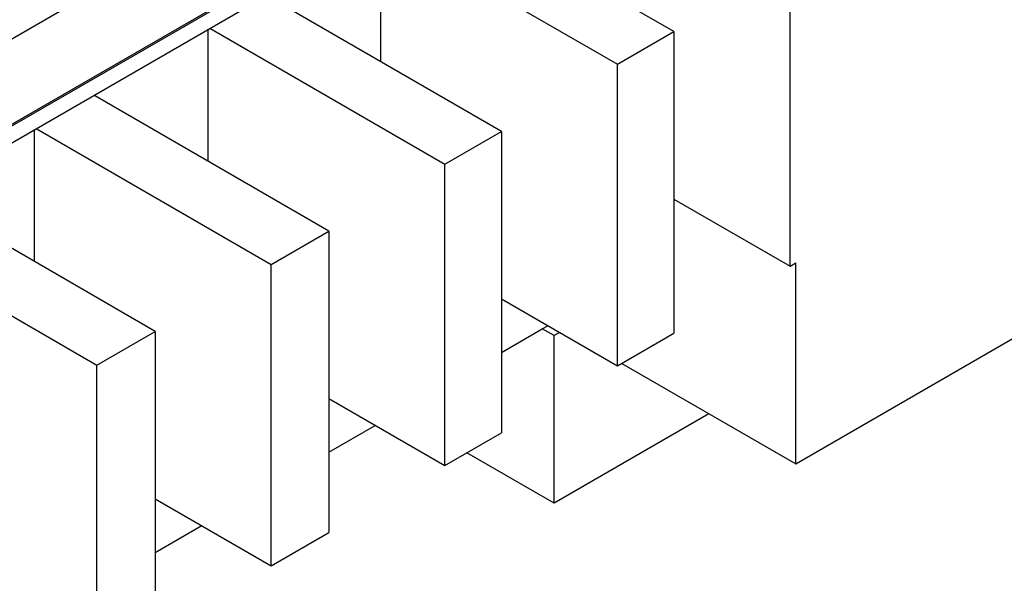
# Model space of a CAD drawing. Header units: millimetres. Extents: x 0 to 841, y 0 to 594.
# Tile 61 of 84: x 716 to 785, y 269 to 308. Entities that reach past the tile are written whole.
import ezdxf

# ---------------------------------------------------------------- set-up
doc = ezdxf.new("R2010")
doc.units = ezdxf.units.MM
doc.layers.add('TRAIT-FORT', color=4, linetype='Continuous', lineweight=25)

msp = doc.modelspace()

# ---------------------------------------------------------------- linework, layer by layer
at = {"layer": 'TRAIT-FORT', "color": 4, "linetype": 'Continuous', "lineweight": 25}
for p, q in [((629.31, 256.593), (811.137, 361.56)), ((635.371, 254.144), (817.198, 359.111)), ((635.472, 254.086), (817.299, 359.053)), ((635.472, 252.92), (817.299, 357.886)), ((761.902, 307.012), (745.538, 316.459)), ((741.487, 304.919), (741.487, 314.121)), ((741.598, 314.185), (757.963, 304.738)), ((769.984, 290.681), (769.984, 311.678)), ((749.882, 300.073), (733.517, 309.52)), ((729.577, 307.246), (745.942, 297.799)), ((729.466, 297.979), (729.466, 307.182)), ((757.963, 304.738), (761.902, 307.012)), ((761.902, 307.012), (761.902, 286.016)), ((757.963, 283.741), (757.963, 304.738)), ((737.861, 293.133), (721.496, 302.581)), ((717.365, 290.993), (717.365, 300.196)), ((717.476, 300.26), (733.84, 290.813)), ((745.942, 297.799), (749.882, 300.073)), ((749.882, 300.073), (749.882, 279.076)), ((745.942, 276.802), (745.942, 297.799)), ((725.759, 286.147), (709.395, 295.594)), ((761.902, 295.346), (769.984, 290.681)), ((705.334, 293.25), (721.698, 283.803)), ((733.84, 290.813), (737.861, 293.133)), ((737.861, 293.133), (737.861, 272.137)), ((733.84, 269.816), (733.84, 290.813)), ((769.984, 290.681), (770.388, 290.914)), ((770.388, 276.916), (770.388, 290.914)), ((749.882, 288.407), (757.963, 283.741)), ((721.698, 283.803), (725.759, 286.147)), ((725.759, 286.147), (725.759, 265.151)), ((749.882, 284.684), (752.732, 286.329)), ((752.732, 286.329), (753.106, 286.545)), ((753.548, 285.858), (752.732, 286.329)), ((753.922, 286.074), (753.548, 285.858)), ((757.963, 283.741), (761.902, 286.016)), ((753.548, 274.193), (753.548, 285.858)), ((770.388, 276.916), (785.742, 285.78)), ((758.264, 283.915), (770.388, 276.916)), ((721.698, 262.806), (721.698, 283.803)), ((737.861, 281.467), (745.942, 276.802)), ((764.326, 280.416), (753.548, 274.193)), ((737.861, 277.744), (741.085, 279.606)), ((745.942, 276.802), (749.882, 279.076)), ((753.548, 274.193), (747.486, 277.693)), ((725.759, 274.481), (733.84, 269.816)), ((725.759, 270.758), (728.984, 272.62)), ((733.84, 269.816), (737.861, 272.137))]:
    msp.add_line(p, q, dxfattribs=at)

doc.saveas('drawing.dxf')
